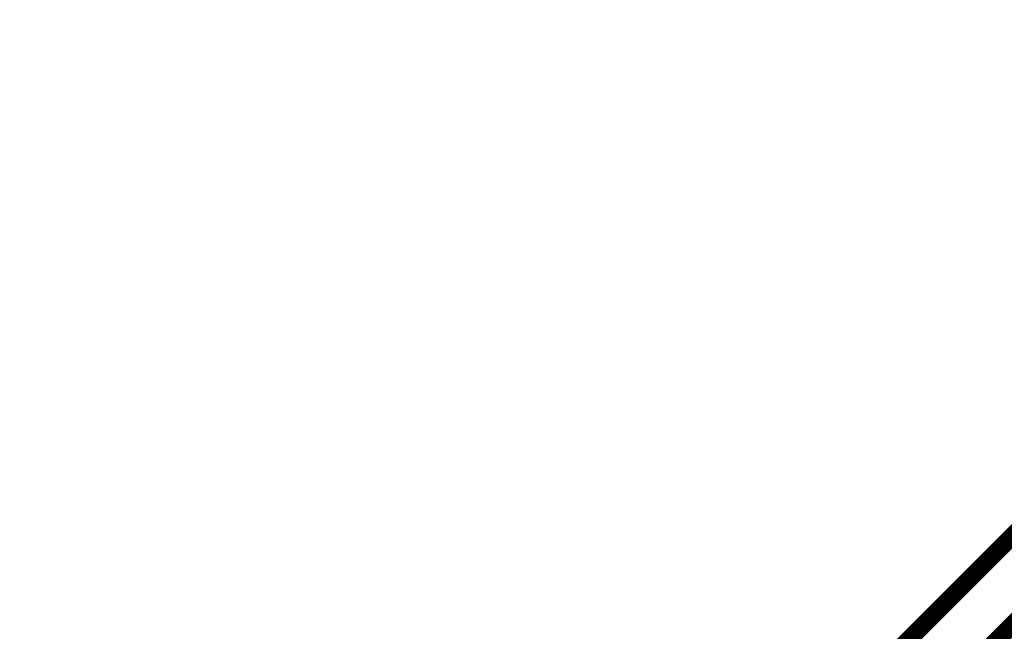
# Model space of a CAD drawing. Extents: x -3564 to 3564, y -2067 to 2176.
# Tile 5 of 21: x -3564 to -3010, y 1241 to 1585. Entities that reach past the tile are written whole.
import ezdxf

# ---------------------------------------------------------------- set-up
doc = ezdxf.new("R2010")
doc.units = 0
for name, color, linetype in [('BOARD_OUTLINE', 2, 'CONTINUOUS'), ('COPPER_BOTTOM', 1, 'CONTINUOUS'), ('COPPER_TOP', 3, 'CONTINUOUS')]:
    doc.layers.add(name, color=color, linetype=linetype)

msp = doc.modelspace()

# ---------------------------------------------------------------- linework, layer by layer
at = {"layer": 'BOARD_OUTLINE', "color": 2, "const_width": 0.000039}
for points in [[(-3036.24063, 1449.677362), (-3008.227559, 1467.523622)], [(-3065.70248, 1434.340472), (-3036.24063, 1449.677362)], [(-3096.388898, 1421.629764), (-3065.70248, 1434.340472)], [(-3128.066378, 1411.64189), (-3096.388898, 1421.629764)], [(-3160.493819, 1404.452874), (-3128.066378, 1411.64189)], [(-3193.424449, 1400.11748), (-3160.493819, 1404.452874)], [(-3460.972047, 1396.769646), (-3471.618425, 1394.409409)], [(-3450.160512, 1398.193031), (-3460.972047, 1396.769646)], [(-3439.266063, 1398.668701), (-3450.160512, 1398.193031)], [(-3226.607677, 1398.66874), (-3439.266024, 1398.66874)], [(-3226.607598, 1398.668701), (-3193.424449, 1400.11748)], [(-3482.018543, 1391.130276), (-3492.093307, 1386.957165)], [(-3471.618425, 1394.409409), (-3482.018543, 1391.130276)], [(-3492.093307, 1386.957165), (-3501.766063, 1381.92185)], [(-3501.766063, 1381.92185), (-3510.96311, 1376.062677)], [(-3510.96311, 1376.062677), (-3519.614488, 1369.424252)], [(-3519.614488, 1369.424252), (-3527.654409, 1362.057047)], [(-3527.654409, 1362.057047), (-3535.021614, 1354.017126)], [(-3535.021614, 1354.017126), (-3541.660039, 1345.365748)], [(-3541.660039, 1345.365748), (-3547.519213, 1336.168701)], [(-3547.519213, 1336.168701), (-3552.554528, 1326.495945)], [(-3552.554528, 1326.495945), (-3556.727638, 1316.421181)], [(-3556.727638, 1316.421181), (-3560.006772, 1306.021063)], [(-3560.006772, 1306.021063), (-3562.367008, 1295.374685)], [(-3562.367008, 1295.374685), (-3563.790394, 1284.56315)], [(-3563.790394, 1284.56315), (-3564.266063, 1273.668701)], [(-3564.266063, 1273.668701), (-3564.266063, 1273.668701)], [(-3564.266063, 1273.668701), (-3564.266063, 0)]]:
    msp.add_lwpolyline(points, dxfattribs=at)
at = {"layer": 'COPPER_BOTTOM', "color": 1, "const_width": 10}
msp.add_lwpolyline([(-2720, 1580), (-3070, 1230)], dxfattribs=at)
at = {"layer": 'COPPER_TOP', "color": 3, "const_width": 10}
msp.add_lwpolyline([(-2810, 1440), (-3030, 1220)], dxfattribs=at)

doc.saveas('drawing.dxf')
